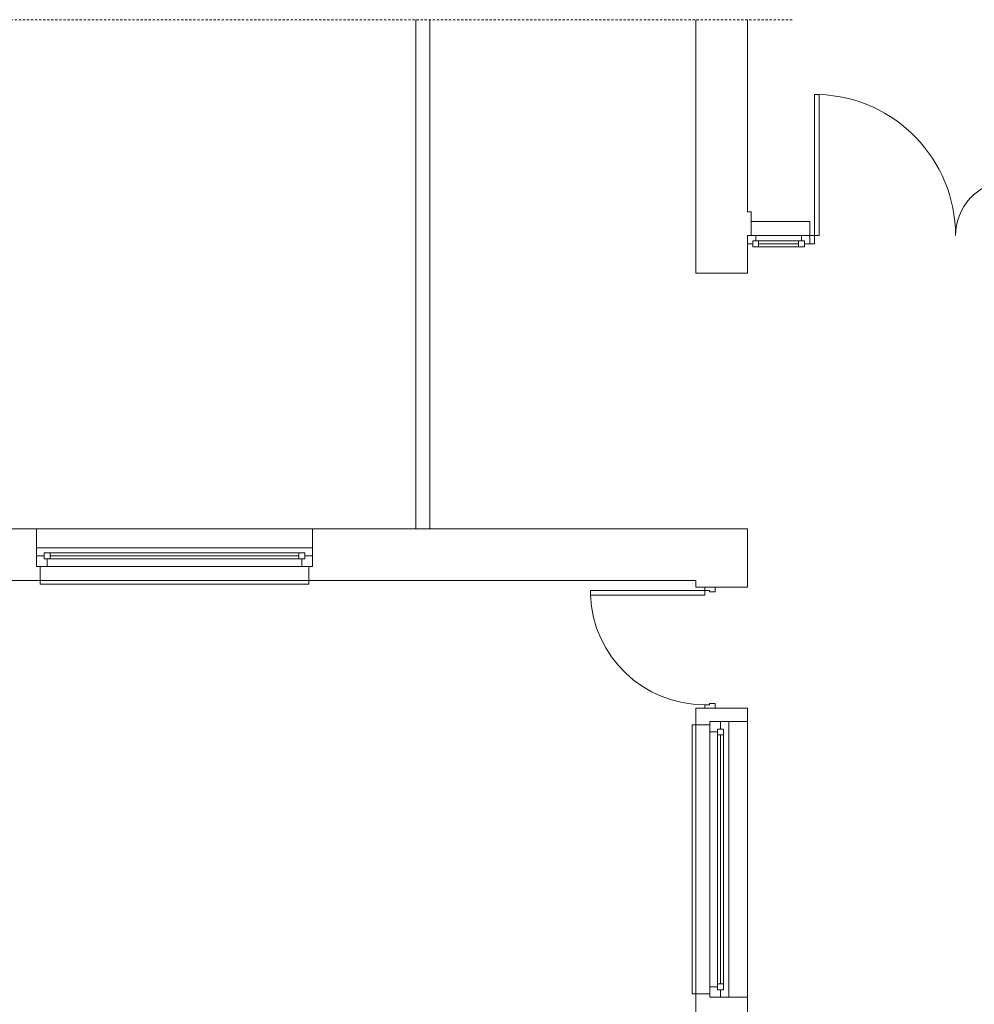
# Model space of a CAD drawing. Header units: millimetres. Extents: x 12683 to 90307, y 30842 to 62253.
# Tile 77 of 152: x 51251 to 52064, y 42922 to 43761. Entities that reach past the tile are written whole.
import ezdxf

# ---------------------------------------------------------------- set-up
doc = ezdxf.new("R2010")
doc.units = ezdxf.units.MM
doc.header["$LTSCALE"] = 0.6
doc.linetypes.add('CIEPLA', pattern=[5.7625, 3.175, -2.5875])
doc.layers.add('zzz_podklady_sciany', color=252, linetype='Continuous', lineweight=15)

msp = doc.modelspace()

# ---------------------------------------------------------------- linework, layer by layer
at = {"layer": 'zzz_podklady_sciany', "linetype": 'CIEPLA'}
msp.add_line((47743.82, 43760.82), (51909.69, 43760.82), dxfattribs=at)
at = {"layer": 'zzz_podklady_sciany'}
for p, q in [((51588, 43327.12), (51588, 43760.82)), ((51600, 43327.12), (51600, 43760.82)), ((51826.5, 43544.92), (51826.5, 43760.82)), ((51870.5, 43597.17), (51870.5, 43760.82)), ((51927.5, 43576.92), (51927.5, 43697.16)), ((51927.5, 43697.16), (51931.5, 43697.16)), ((51931.5, 43697.16), (51931.5, 43576.92)), ((51870.5, 43597.17), (51873.5, 43597.17)), ((51873.5, 43597.17), (51873.5, 43576.92)), ((51873.5, 43588.92), (51923.5, 43588.92)), ((51923.5, 43588.92), (51923.5, 43576.92)), ((51873.5, 43576.92), (51870.5, 43576.92)), ((51870.5, 43576.92), (51870.5, 43569.92)), ((51870.5, 43576.92), (51870.5, 43569.92)), ((51870.5, 43576.92), (51870.5, 43569.92)), ((51923.5, 43569.92), (51923.5, 43576.92)), ((51923.5, 43576.92), (51923.5, 43569.92)), ((51923.5, 43576.92), (51927.5, 43576.92)), ((51923.5, 43569.92), (51923.5, 43576.92)), ((51923.5, 43576.92), (51923.5, 43569.92)), ((51931.5, 43576.92), (51927.5, 43576.92)), ((51927.5, 43576.92), (51927.5, 43569.92)), ((51870.5, 43544.92), (51870.5, 43569.92)), ((51927.5, 43569.92), (51923.5, 43569.92)), ((51826.5, 43544.92), (51870.5, 43544.92)), ((48818.05, 43327.12), (51870.5, 43327.12)), ((51264.89, 43304.12), (51264.89, 43327.12)), ((51499.89, 43304.12), (51499.89, 43327.12)), ((51870.5, 43277.47), (51870.5, 43327.12)), ((51499.89, 43311.12), (51264.89, 43311.12)), ((51499.89, 43311.12), (51264.89, 43311.12)), ((51264.89, 43295.12), (51264.89, 43304.12)), ((51264.89, 43304.12), (51264.89, 43295.12)), ((51264.89, 43295.12), (51264.89, 43304.12)), ((51499.89, 43295.12), (51499.89, 43304.12)), ((51499.89, 43295.12), (51499.89, 43304.12)), ((51499.89, 43295.12), (51499.89, 43304.12)), ((51267.89, 43295.12), (51264.89, 43295.12)), ((51267.89, 43295.12), (51264.89, 43295.12)), ((51267.89, 43283.12), (51267.89, 43295.12)), ((51496.89, 43283.12), (51496.89, 43295.12)), ((51496.89, 43295.12), (51499.89, 43295.12)), ((51496.89, 43295.12), (51499.89, 43295.12)), ((48805.05, 43283.12), (51826.5, 43283.12)), ((51496.89, 43283.12), (51267.89, 43283.12)), ((51267.89, 43280.12), (51267.89, 43283.12)), ((51496.89, 43283.12), (51496.89, 43280.12)), ((51826.5, 43277.47), (51826.5, 43283.12)), ((51496.89, 43280.12), (51267.89, 43280.12)), ((51834.04, 43274.67), (51736.64, 43274.67)), ((51736.64, 43274.67), (51736.64, 43270.67)), ((51826.5, 43277.47), (51843.04, 43277.47)), ((51843.04, 43277.47), (51826.5, 43277.47)), ((51826.5, 43277.47), (51843.04, 43277.47)), ((51834.04, 43277.47), (51834.04, 43274.67)), ((51834.04, 43274.67), (51838.04, 43274.67)), ((51834.04, 43270.67), (51834.04, 43274.67)), ((51838.04, 43274.67), (51838.04, 43273.47)), ((51838.04, 43273.47), (51843.04, 43273.47)), ((51843.04, 43277.47), (51870.5, 43277.47)), ((51843.04, 43273.47), (51843.04, 43277.47)), ((51736.64, 43270.67), (51834.04, 43270.67)), ((51826.5, 42516.67), (51826.5, 43174.47)), ((51826.5, 43174.47), (51843.04, 43174.47)), ((51826.5, 43174.47), (51843.04, 43174.47)), ((51826.5, 43174.47), (51843.04, 43174.47)), ((51838.04, 43177.27), (51834.04, 43177.27)), ((51834.04, 43177.27), (51834.04, 43174.47)), ((51843.04, 43178.47), (51838.04, 43178.47)), ((51838.04, 43178.47), (51838.04, 43177.27)), ((51843.04, 43174.47), (51843.04, 43178.47)), ((51843.04, 43174.47), (51870.5, 43174.47)), ((51870.5, 42516.67), (51870.5, 43174.47)), ((51838.5, 43160.17), (51838.5, 43163.17)), ((51838.5, 43163.17), (51847.5, 43163.17)), ((51847.5, 43163.17), (51838.5, 43163.17)), ((51838.5, 43163.17), (51847.5, 43163.17)), ((51838.5, 43160.17), (51838.5, 43163.17)), ((51847.5, 43163.17), (51870.5, 43163.17)), ((51854.5, 42928.17), (51854.5, 43163.17)), ((51854.5, 42928.17), (51854.5, 43163.17)), ((51823.5, 42931.17), (51823.5, 43160.17)), ((51823.5, 43160.17), (51826.5, 43160.17)), ((51826.5, 43160.17), (51838.5, 43160.17)), ((51826.5, 42931.17), (51826.5, 43160.17)), ((51826.5, 42931.17), (51823.5, 42931.17)), ((51826.5, 42931.17), (51838.5, 42931.17)), ((51838.5, 42931.17), (51838.5, 42928.17)), ((51838.5, 42931.17), (51838.5, 42928.17)), ((51838.5, 42928.17), (51847.5, 42928.17)), ((51838.5, 42928.17), (51847.5, 42928.17)), ((51838.5, 42928.17), (51847.5, 42928.17)), ((51847.5, 42928.17), (51870.5, 42928.17))]:
    msp.add_line(p, q, dxfattribs=at)
for centre, radius, start, end in [((51927.5, 43576.92), 120.24, 0, 88.09466), ((52094.5, 43576.92), 46.76, 94.88936, 180), ((51834.04, 43274.67), 97.4, 182.35367, 270)]:
    msp.add_arc(centre, radius, start, end, dxfattribs=at)

# ---------------------------------------------------------------- wipeouts: each hides what was drawn before it
at = {"ltscale": 8598.409227}
for points in [[(51276.39, 43306.62), (51276.39, 43301.62), (51273.89, 43301.62), (51273.89, 43295.12), (51490.89, 43295.12), (51490.89, 43301.62), (51488.39, 43301.62), (51488.39, 43306.62)], [(51850, 43151.67), (51845, 43151.67), (51845, 43154.17), (51838.5, 43154.17), (51838.5, 42937.17), (51845, 42937.17), (51845, 42939.67), (51850, 42939.67)]]:
    msp.add_wipeout(points, dxfattribs=at).dxf.layer = 'zzz_podklady_sciany'

# ---------------------------------------------------------------- next in the draw order: linework, layer by layer
at = {"layer": 'zzz_podklady_sciany'}
for p, q in [((51276.39, 43306.62), (51271.39, 43306.62)), ((51271.39, 43306.62), (51271.39, 43301.62)), ((51488.39, 43306.62), (51276.39, 43306.62)), ((51488.39, 43306.62), (51276.39, 43306.62)), ((51276.39, 43301.62), (51276.39, 43306.62)), ((51493.39, 43306.62), (51488.39, 43306.62)), ((51488.39, 43306.62), (51488.39, 43301.62)), ((51493.39, 43301.62), (51493.39, 43306.62)), ((51271.39, 43304.12), (51264.89, 43304.12)), ((51271.39, 43301.62), (51271.39, 43304.12)), ((51273.89, 43301.62), (51271.39, 43301.62)), ((51271.39, 43301.62), (51276.39, 43301.62)), ((51273.89, 43295.12), (51273.89, 43301.62)), ((51488.39, 43304.12), (51276.39, 43304.12)), ((51488.39, 43301.62), (51276.39, 43301.62)), ((51488.39, 43301.62), (51493.39, 43301.62)), ((51493.39, 43301.62), (51490.89, 43301.62)), ((51490.89, 43301.62), (51490.89, 43295.12)), ((51499.89, 43304.12), (51493.39, 43304.12)), ((51493.39, 43304.12), (51493.39, 43301.62)), ((51264.89, 43295.12), (51273.89, 43295.12)), ((51273.89, 43295.12), (51490.89, 43295.12)), ((51490.89, 43295.12), (51499.89, 43295.12)), ((51838.5, 43163.17), (51838.5, 43154.17)), ((51847.5, 43156.67), (51847.5, 43163.17)), ((51845, 43154.17), (51845, 43156.67)), ((51845, 43156.67), (51847.5, 43156.67)), ((51845, 43156.67), (51845, 43151.67)), ((51850, 43156.67), (51845, 43156.67)), ((51850, 43151.67), (51850, 43156.67)), ((51838.5, 43154.17), (51845, 43154.17)), ((51838.5, 43154.17), (51838.5, 42937.17)), ((51845, 42939.67), (51845, 43151.67)), ((51845, 43151.67), (51850, 43151.67)), ((51847.5, 42939.67), (51847.5, 43151.67)), ((51850, 42939.67), (51850, 43151.67)), ((51850, 42939.67), (51850, 43151.67)), ((51845, 42937.17), (51838.5, 42937.17)), ((51838.5, 42937.17), (51838.5, 42928.17)), ((51850, 42939.67), (51845, 42939.67)), ((51845, 42939.67), (51845, 42934.67)), ((51845, 42934.67), (51845, 42937.17)), ((51850, 42934.67), (51850, 42939.67)), ((51847.5, 42934.67), (51845, 42934.67)), ((51845, 42934.67), (51850, 42934.67)), ((51847.5, 42928.17), (51847.5, 42934.67))]:
    msp.add_line(p, q, dxfattribs=at)

# ---------------------------------------------------------------- next in the draw order: wipeouts: each hides what was drawn before it
at = {"ltscale": 1529.866408}
msp.add_wipeout([(51914, 43567.42), (51914, 43572.42), (51916.5, 43572.42), (51916.5, 43576.92), (51877.5, 43576.92), (51877.5, 43572.42), (51880, 43572.42), (51880, 43567.42)], dxfattribs=at).dxf.layer = 'zzz_podklady_sciany'

# ---------------------------------------------------------------- next in the draw order: linework, layer by layer
at = {"layer": 'zzz_podklady_sciany'}
for p, q in [((51877.5, 43576.92), (51870.5, 43576.92)), ((51873.5, 43576.92), (51870.5, 43576.92)), ((51877.5, 43572.42), (51877.5, 43576.92)), ((51916.5, 43576.92), (51877.5, 43576.92)), ((51923.5, 43576.92), (51916.5, 43576.92)), ((51916.5, 43576.92), (51916.5, 43572.42)), ((51870.5, 43569.92), (51875, 43569.92)), ((51875, 43569.92), (51875, 43572.42)), ((51875, 43572.42), (51877.5, 43572.42)), ((51880, 43572.42), (51875, 43572.42)), ((51875, 43572.42), (51875, 43567.42)), ((51875, 43567.42), (51880, 43567.42)), ((51880, 43572.42), (51914, 43572.42)), ((51880, 43567.42), (51880, 43572.42)), ((51880, 43569.92), (51914, 43569.92)), ((51880, 43567.42), (51914, 43567.42)), ((51880, 43567.42), (51914, 43567.42)), ((51919, 43572.42), (51914, 43572.42)), ((51914, 43572.42), (51914, 43567.42)), ((51914, 43567.42), (51919, 43567.42)), ((51916.5, 43572.42), (51919, 43572.42)), ((51919, 43572.42), (51919, 43569.92)), ((51919, 43567.42), (51919, 43572.42)), ((51919, 43569.92), (51923.5, 43569.92))]:
    msp.add_line(p, q, dxfattribs=at)

doc.saveas('drawing.dxf')
